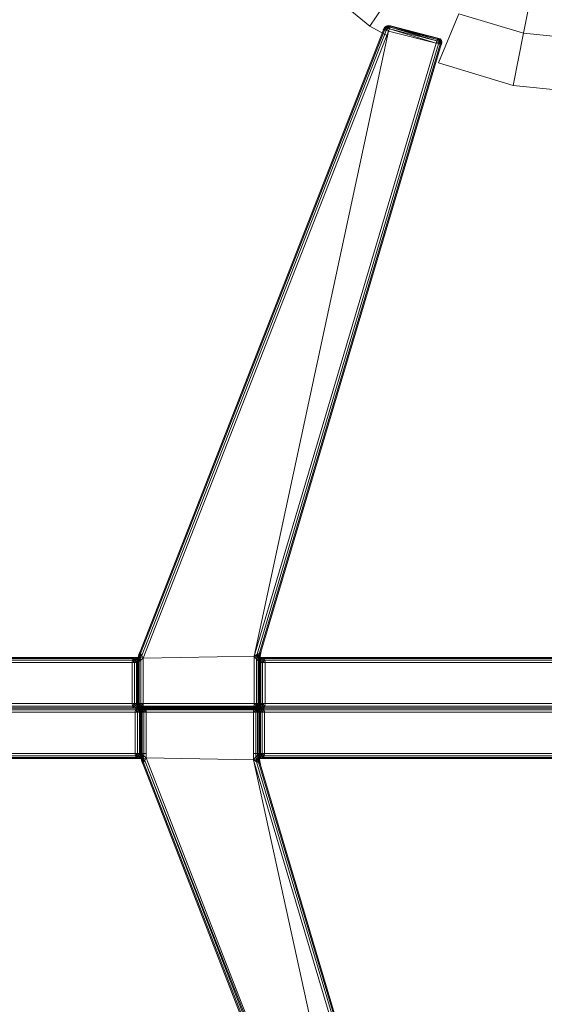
# Model space of a CAD drawing. Header units: millimetres. Extents: x 1 to 3476, y -521 to 159.
# Tile 97 of 130: x 2673 to 2730, y -295 to -187. Entities that reach past the tile are written whole.
import ezdxf

# ---------------------------------------------------------------- set-up
doc = ezdxf.new("R2010")
doc.units = ezdxf.units.MM
doc.layers.add('VG491211CA_dwg', color=8, linetype='Continuous', lineweight=9)

# ---------------------------------------------------------------- blocks, each defined once
blk = doc.blocks.new('VG491211CA_dwg-300031-Poziom 1')
at = {"color": 18, "lineweight": 9}
for p, q in [((136.38, -182.47), (142.98, -187.89)), ((146.22, -183.04), (142.98, -187.89)), ((160.96, -182.94), (159.82, -188.67)), ((152.74, -186.52), (150.51, -191.91)), ((152.74, -186.52), (159.82, -188.67)), ((144.48, -188.28), (117.8, -256.46)), ((144.59, -188.31), (117.87, -256.58)), ((117.99, -256.79), (144.78, -188.36)), ((118.16, -257.09), (145.03, -188.43)), ((145.03, -188.43), (130.3, -256.89)), ((142.98, -187.89), (144.92, -188.93)), ((144.45, -188.27), (144.58, -188.04)), ((144.58, -188.04), (144.45, -188.27)), ((144.45, -188.27), (144.61, -188.06)), ((144.45, -188.27), (144.61, -188.06)), ((144.45, -188.27), (144.48, -188.28)), ((144.48, -188.28), (144.45, -188.27)), ((144.48, -188.28), (144.61, -188.06)), ((144.61, -188.06), (144.48, -188.28)), ((144.48, -188.28), (144.69, -188.12)), ((144.48, -188.28), (144.69, -188.12)), ((144.59, -188.31), (144.48, -188.28)), ((144.58, -188.04), (144.76, -187.89)), ((144.76, -187.89), (144.58, -188.04)), ((144.58, -188.04), (144.77, -187.91)), ((144.58, -188.04), (144.77, -187.91)), ((144.61, -188.06), (144.58, -188.04)), ((144.58, -188.04), (144.61, -188.06)), ((144.69, -188.12), (144.59, -188.31)), ((144.69, -188.12), (144.59, -188.31)), ((144.78, -188.36), (144.59, -188.31)), ((144.61, -188.06), (144.77, -187.91)), ((144.77, -187.91), (144.61, -188.06)), ((144.61, -188.06), (144.8, -187.98)), ((144.61, -188.06), (144.8, -187.98)), ((144.69, -188.12), (144.61, -188.06)), ((144.61, -188.06), (144.69, -188.12)), ((144.8, -187.98), (144.69, -188.12)), ((144.8, -187.98), (144.69, -188.12)), ((144.69, -188.12), (144.88, -188.14)), ((144.78, -188.36), (144.69, -188.12)), ((144.88, -188.14), (144.69, -188.12)), ((144.78, -188.36), (144.69, -188.12)), ((144.98, -187.83), (144.76, -187.89)), ((144.76, -187.89), (144.98, -187.83)), ((144.76, -187.89), (144.77, -187.91)), ((144.77, -187.91), (144.76, -187.89)), ((144.98, -187.83), (144.77, -187.91)), ((144.98, -187.83), (144.77, -187.91)), ((144.98, -187.87), (144.77, -187.91)), ((144.77, -187.91), (144.98, -187.87)), ((144.77, -187.91), (144.8, -187.98)), ((144.8, -187.98), (144.77, -187.91)), ((144.78, -188.36), (144.88, -188.14)), ((144.88, -188.14), (144.78, -188.36)), ((145.03, -188.43), (144.78, -188.36)), ((144.98, -187.87), (144.8, -187.98)), ((144.98, -187.87), (144.8, -187.98)), ((144.99, -187.97), (144.8, -187.98)), ((144.8, -187.98), (144.99, -187.97)), ((144.88, -188.14), (144.8, -187.98)), ((144.88, -188.14), (144.8, -187.98)), ((144.88, -188.14), (144.99, -187.97)), ((144.99, -187.97), (144.88, -188.14)), ((144.88, -188.14), (145.13, -188.18)), ((145.03, -188.43), (144.88, -188.14)), ((145.13, -188.18), (144.88, -188.14)), ((145.03, -188.43), (144.88, -188.14)), ((145.25, -187.86), (144.98, -187.83)), ((144.98, -187.83), (145.25, -187.86)), ((144.98, -187.87), (144.98, -187.83)), ((144.98, -187.83), (144.98, -187.87)), ((145.25, -187.86), (144.98, -187.87)), ((145.25, -187.86), (144.98, -187.87)), ((144.99, -187.97), (144.98, -187.87)), ((145.23, -187.9), (144.98, -187.87)), ((144.98, -187.87), (144.99, -187.97)), ((144.98, -187.87), (145.23, -187.9)), ((145.23, -187.9), (144.99, -187.97)), ((145.23, -187.9), (144.99, -187.97)), ((145.13, -188.18), (144.99, -187.97)), ((145.19, -188), (144.99, -187.97)), ((144.99, -187.97), (145.19, -188)), ((145.13, -188.18), (144.99, -187.97)), ((145.13, -188.18), (145.03, -188.43)), ((145.03, -188.43), (145.13, -188.18)), ((145.03, -188.43), (150.26, -189.76)), ((145.19, -188), (145.13, -188.18)), ((145.13, -188.18), (145.19, -188)), ((145.13, -188.18), (150.33, -189.51)), ((145.13, -188.18), (150.26, -189.76)), ((150.33, -189.51), (145.13, -188.18)), ((150.26, -189.76), (145.13, -188.18)), ((145.23, -187.9), (145.19, -188)), ((145.19, -188), (145.23, -187.9)), ((150.39, -189.33), (145.19, -188)), ((145.19, -188), (150.33, -189.51)), ((145.19, -188), (150.39, -189.33)), ((150.33, -189.51), (145.19, -188)), ((145.25, -187.86), (145.23, -187.9)), ((145.23, -187.9), (145.25, -187.86)), ((150.39, -189.33), (145.23, -187.9)), ((150.42, -189.22), (145.23, -187.9)), ((145.23, -187.9), (150.39, -189.33)), ((145.23, -187.9), (150.42, -189.22)), ((150.43, -189.19), (145.25, -187.86)), ((145.25, -187.86), (150.43, -189.19)), ((159.82, -188.67), (158.68, -194.39)), ((159.82, -188.67), (167.18, -189.39)), ((150.26, -189.76), (130.3, -256.89)), ((150.26, -189.76), (150.33, -189.51)), ((150.26, -189.76), (150.56, -189.59)), ((150.26, -189.76), (150.56, -189.59)), ((150.51, -189.83), (150.26, -189.76)), ((150.33, -189.51), (150.39, -189.33)), ((150.39, -189.33), (150.33, -189.51)), ((150.33, -189.51), (150.58, -189.4)), ((150.33, -189.51), (150.58, -189.4)), ((150.33, -189.51), (150.56, -189.59)), ((150.56, -189.59), (150.33, -189.51)), ((150.39, -189.33), (150.42, -189.22)), ((150.42, -189.22), (150.39, -189.33)), ((150.58, -189.4), (150.39, -189.33)), ((150.39, -189.33), (150.58, -189.4)), ((150.42, -189.22), (150.43, -189.19)), ((150.43, -189.19), (150.42, -189.22)), ((150.64, -189.32), (150.42, -189.22)), ((150.42, -189.22), (150.58, -189.4)), ((150.42, -189.22), (150.58, -189.4)), ((150.42, -189.22), (150.64, -189.32)), ((150.43, -189.19), (150.67, -189.29)), ((150.67, -189.29), (150.43, -189.19)), ((150.43, -189.19), (150.64, -189.32)), ((150.43, -189.19), (150.64, -189.32)), ((150.56, -189.59), (150.51, -189.83)), ((150.51, -189.83), (150.56, -189.59)), ((150.51, -189.83), (150.73, -189.67)), ((150.51, -189.83), (150.73, -189.67)), ((150.58, -189.4), (150.56, -189.59)), ((150.56, -189.59), (150.58, -189.4)), ((150.56, -189.59), (150.73, -189.5)), ((150.56, -189.59), (150.73, -189.5)), ((150.56, -189.59), (150.73, -189.67)), ((150.73, -189.67), (150.56, -189.59)), ((150.64, -189.32), (150.58, -189.4)), ((150.58, -189.4), (150.64, -189.32)), ((150.73, -189.5), (150.58, -189.4)), ((150.58, -189.4), (150.73, -189.5)), ((150.67, -189.29), (150.64, -189.32)), ((150.64, -189.32), (150.67, -189.29)), ((150.8, -189.46), (150.64, -189.32)), ((150.64, -189.32), (150.73, -189.5)), ((150.64, -189.32), (150.73, -189.5)), ((150.64, -189.32), (150.8, -189.46)), ((150.67, -189.29), (150.82, -189.44)), ((150.82, -189.44), (150.67, -189.29)), ((150.67, -189.29), (150.8, -189.46)), ((150.67, -189.29), (150.8, -189.46)), ((150.73, -189.67), (150.69, -189.87)), ((150.69, -189.87), (150.73, -189.67)), ((150.8, -189.46), (150.73, -189.5)), ((150.73, -189.5), (150.8, -189.46)), ((150.73, -189.5), (150.73, -189.67)), ((150.84, -189.66), (150.73, -189.5)), ((150.84, -189.66), (150.73, -189.5)), ((150.73, -189.67), (150.73, -189.5)), ((150.73, -189.67), (150.84, -189.66)), ((150.84, -189.66), (150.73, -189.67)), ((150.8, -189.9), (150.73, -189.67)), ((150.8, -189.9), (150.73, -189.67)), ((150.82, -189.44), (150.8, -189.46)), ((150.8, -189.46), (150.82, -189.44)), ((150.84, -189.66), (150.8, -189.46)), ((150.88, -189.65), (150.8, -189.46)), ((150.8, -189.46), (150.84, -189.66)), ((150.88, -189.65), (150.8, -189.46)), ((150.8, -189.9), (150.84, -189.66)), ((150.84, -189.66), (150.8, -189.9)), ((150.88, -189.65), (150.82, -189.44)), ((150.82, -189.44), (150.88, -189.65)), ((150.88, -189.65), (150.84, -189.91)), ((150.84, -189.91), (150.88, -189.65)), ((150.84, -189.66), (150.88, -189.65)), ((150.88, -189.65), (150.84, -189.66)), ((150.84, -189.91), (150.84, -189.66)), ((150.84, -189.91), (150.84, -189.66)), ((150.51, -189.83), (130.64, -256.67)), ((150.69, -189.87), (130.88, -256.52)), ((131.03, -256.43), (150.8, -189.9)), ((150.69, -189.87), (150.51, -189.83)), ((150.8, -189.9), (150.69, -189.87)), ((150.51, -191.91), (158.68, -194.39)), ((158.68, -194.39), (167.18, -195.23)), ((117.78, -256.42), (117.68, -256.7)), ((117.68, -256.7), (117.78, -256.42)), ((117.8, -256.46), (117.68, -256.7)), ((117.8, -256.46), (117.71, -256.74)), ((117.87, -256.58), (117.71, -256.74)), ((117.78, -256.42), (117.72, -256.7)), ((117.82, -256.41), (117.78, -256.42)), ((117.78, -256.42), (117.8, -256.46)), ((117.87, -256.58), (117.78, -256.82)), ((117.8, -256.46), (117.87, -256.58)), ((117.99, -256.79), (117.87, -256.58)), ((130.88, -256.52), (130.64, -256.67)), ((130.86, -256.74), (130.88, -256.52)), ((130.88, -256.52), (131.03, -256.43)), ((130.97, -256.7), (130.88, -256.52)), ((130.97, -256.7), (131.03, -256.43)), ((131.07, -256.4), (131, -256.69)), ((131, -256.69), (131.07, -256.4)), ((131.04, -256.4), (131, -256.69)), ((131, -256.69), (131.03, -256.43)), ((117.3, -257.01), (40.89, -257.01)), ((40.89, -257.13), (117.11, -257.13)), ((117, -257.31), (40.89, -257.31)), ((40.89, -257.58), (116.96, -257.58)), ((116.96, -257.58), (117, -257.31)), ((116.96, -257.58), (116.96, -262.08)), ((117.22, -257.58), (116.96, -257.58)), ((117, -257.31), (117.11, -257.13)), ((117, -257.31), (117.28, -257.31)), ((117, -257.31), (117.22, -257.58)), ((117.3, -257.01), (117.11, -257.13)), ((117.11, -257.13), (117.43, -257.1)), ((117.11, -257.13), (117.28, -257.31)), ((117.28, -257.31), (117.22, -257.58)), ((117.22, -257.58), (117.22, -262.08)), ((117.41, -257.58), (117.22, -257.58)), ((117.43, -257.1), (117.28, -257.31)), ((117.28, -257.31), (117.46, -257.27)), ((117.28, -257.31), (117.41, -257.58)), ((117.59, -256.98), (117.3, -257.01)), ((117.56, -256.98), (117.3, -257.01)), ((117.3, -257.01), (117.43, -257.1)), ((117.46, -257.27), (117.41, -257.58)), ((117.52, -257.58), (117.41, -257.58)), ((117.41, -257.58), (117.41, -262.08)), ((117.59, -256.98), (117.43, -257.1)), ((117.43, -257.1), (117.62, -256.98)), ((117.43, -257.1), (117.46, -257.27)), ((117.62, -256.98), (117.46, -257.27)), ((117.46, -257.27), (117.62, -256.98)), ((117.46, -257.27), (117.54, -257.28)), ((117.52, -257.58), (117.46, -257.27)), ((117.52, -257.58), (117.54, -257.28)), ((117.52, -262.08), (117.52, -257.58)), ((117.56, -257.58), (117.52, -257.58)), ((117.54, -257.28), (117.62, -256.98)), ((117.54, -257.28), (117.57, -257.28)), ((117.56, -257.58), (117.54, -257.28)), ((117.84, -256.94), (117.56, -256.98)), ((117.56, -256.98), (117.59, -256.98)), ((117.56, -257.58), (117.57, -257.28)), ((117.57, -257.28), (117.56, -257.58)), ((117.6, -257.54), (117.56, -257.58)), ((117.56, -257.58), (117.56, -262.08)), ((117.56, -262.08), (117.56, -257.58)), ((117.57, -257.28), (117.62, -256.98)), ((117.57, -257.28), (117.62, -256.99)), ((117.62, -256.99), (117.57, -257.28)), ((117.57, -257.28), (117.64, -256.99)), ((117.57, -257.28), (117.61, -257.25)), ((117.57, -257.28), (117.6, -257.54)), ((117.8, -256.86), (117.59, -256.98)), ((117.84, -256.94), (117.59, -256.98)), ((117.59, -256.98), (117.62, -256.98)), ((117.61, -257.25), (117.6, -257.54)), ((117.71, -257.45), (117.6, -257.54)), ((117.6, -257.54), (117.6, -262.08)), ((117.64, -256.99), (117.61, -257.25)), ((117.61, -257.25), (117.7, -257)), ((117.61, -257.25), (117.71, -257.2)), ((117.61, -257.25), (117.71, -257.45)), ((117.68, -256.7), (117.62, -256.99)), ((117.62, -256.99), (117.68, -256.7)), ((117.8, -256.7), (117.62, -256.98)), ((117.62, -256.98), (117.8, -256.7)), ((117.62, -256.98), (117.72, -256.7)), ((117.68, -256.7), (117.62, -256.98)), ((117.71, -256.74), (117.62, -256.99)), ((117.62, -256.98), (117.8, -256.86)), ((117.62, -256.98), (117.62, -256.98)), ((117.62, -256.98), (117.62, -256.99)), ((117.62, -256.99), (117.64, -256.99)), ((117.71, -256.74), (117.64, -256.99)), ((117.64, -256.99), (117.7, -257)), ((117.71, -256.74), (117.68, -256.7)), ((117.68, -256.7), (117.72, -256.7)), ((117.71, -256.74), (117.7, -257)), ((117.78, -256.82), (117.7, -257)), ((117.7, -257), (117.71, -257.2)), ((117.83, -257.03), (117.7, -257)), ((117.78, -256.82), (117.71, -256.74)), ((117.71, -257.2), (117.83, -257.03)), ((117.71, -257.2), (117.71, -257.45)), ((117.9, -257.3), (117.71, -257.2)), ((117.71, -257.45), (117.9, -257.3)), ((117.71, -262.08), (117.71, -257.45)), ((117.72, -256.7), (117.8, -256.7)), ((117.99, -256.79), (117.78, -256.82)), ((117.83, -257.03), (117.78, -256.82)), ((117.8, -256.7), (117.8, -256.86)), ((117.84, -256.94), (117.8, -256.86)), ((117.83, -257.03), (117.99, -256.79)), ((117.9, -257.3), (117.83, -257.03)), ((118.16, -257.09), (117.83, -257.03)), ((117.9, -257.3), (118.16, -257.09)), ((117.9, -262.08), (117.9, -257.3)), ((118.16, -257.09), (117.99, -256.79)), ((118.16, -257.09), (130.3, -256.89)), ((118.16, -262.08), (118.16, -257.09)), ((130.64, -256.67), (130.3, -256.89)), ((130.3, -256.89), (130.62, -256.93)), ((130.3, -256.89), (130.57, -257.19)), ((130.3, -256.89), (130.3, -262.08)), ((130.49, -256.83), (130.79, -256.86)), ((130.62, -256.93), (130.57, -257.19)), ((130.57, -257.19), (130.79, -257.18)), ((130.57, -257.19), (130.75, -257.4)), ((130.57, -257.19), (130.57, -262.08)), ((130.64, -256.67), (130.62, -256.93)), ((130.86, -256.74), (130.62, -256.93)), ((130.62, -256.93), (130.83, -256.97)), ((130.62, -256.93), (130.79, -257.18)), ((130.64, -256.67), (130.86, -256.74)), ((130.65, -256.94), (130.79, -256.86)), ((130.92, -256.97), (130.65, -256.94)), ((130.9, -256.98), (130.65, -256.94)), ((130.79, -256.86), (130.72, -256.67)), ((130.75, -257.4), (130.79, -257.18)), ((130.75, -257.4), (130.89, -257.25)), ((130.87, -257.53), (130.75, -257.4)), ((130.75, -257.4), (130.75, -262.08)), ((130.79, -256.86), (130.88, -256.69)), ((130.92, -256.97), (130.79, -256.86)), ((130.79, -256.86), (130.94, -256.98)), ((130.79, -257.18), (130.83, -256.97)), ((130.79, -257.18), (130.92, -256.98)), ((130.79, -257.18), (130.89, -257.25)), ((130.83, -256.97), (130.86, -256.74)), ((130.83, -256.97), (130.92, -256.98)), ((130.97, -256.7), (130.86, -256.74)), ((130.92, -256.98), (130.86, -256.74)), ((130.87, -257.53), (130.89, -257.25)), ((130.87, -257.53), (130.91, -257.28)), ((130.87, -262.08), (130.87, -257.53)), ((130.9, -257.58), (130.87, -257.53)), ((130.94, -256.98), (130.88, -256.69)), ((130.88, -256.69), (130.94, -256.98)), ((130.88, -256.69), (130.96, -256.69)), ((130.89, -257.25), (130.92, -256.98)), ((130.89, -257.25), (130.95, -256.98)), ((130.89, -257.25), (130.91, -257.28)), ((130.9, -256.98), (130.92, -256.97)), ((131.16, -257.01), (130.9, -256.98)), ((130.9, -257.58), (130.91, -257.28)), ((130.91, -257.28), (130.9, -257.58)), ((130.9, -257.58), (130.95, -257.28)), ((130.9, -262.08), (130.9, -257.58)), ((130.9, -257.58), (130.9, -262.08)), ((130.94, -257.58), (130.9, -257.58)), ((130.91, -257.28), (130.95, -256.98)), ((130.95, -256.98), (130.91, -257.28)), ((130.91, -257.28), (130.95, -257.28)), ((130.92, -256.98), (130.97, -256.7)), ((131.07, -257.09), (130.92, -256.97)), ((130.92, -256.97), (130.94, -256.98)), ((131.16, -257.01), (130.92, -256.97)), ((130.92, -256.98), (130.95, -256.98)), ((130.96, -256.69), (130.94, -256.98)), ((130.94, -256.98), (131.07, -257.09)), ((130.94, -256.98), (130.94, -256.98)), ((130.95, -256.98), (130.94, -256.98)), ((131.02, -257.28), (130.94, -256.98)), ((130.94, -256.98), (131.02, -257.28)), ((130.94, -256.98), (130.95, -257.28)), ((130.95, -257.28), (130.94, -257.58)), ((130.94, -257.58), (130.94, -262.08)), ((131.05, -257.58), (130.94, -257.58)), ((131, -256.69), (130.95, -256.98)), ((130.95, -256.98), (131, -256.69)), ((130.96, -256.69), (130.95, -256.98)), ((130.95, -256.98), (130.97, -256.7)), ((130.95, -256.98), (130.95, -257.28)), ((130.95, -257.28), (131.02, -257.28)), ((130.95, -257.28), (131.05, -257.58)), ((130.96, -256.69), (131, -256.69)), ((131, -256.69), (130.97, -256.7)), ((131.02, -257.28), (131.07, -257.09)), ((131.05, -257.58), (131.02, -257.28)), ((131.02, -257.28), (131.19, -257.32)), ((131.05, -257.58), (131.19, -257.32)), ((131.05, -262.08), (131.05, -257.58)), ((131.24, -257.58), (131.05, -257.58)), ((131.16, -257.01), (131.07, -257.09)), ((131.07, -257.09), (131.35, -257.13)), ((131.19, -257.32), (131.07, -257.09)), ((131.35, -257.13), (131.16, -257.01)), ((201.29, -257.01), (131.16, -257.01)), ((131.19, -257.32), (131.35, -257.13)), ((131.19, -257.32), (131.47, -257.31)), ((131.24, -257.58), (131.19, -257.32)), ((131.24, -257.58), (131.47, -257.31)), ((131.24, -262.08), (131.24, -257.58)), ((131.5, -257.58), (131.24, -257.58)), ((201.11, -257.13), (131.35, -257.13)), ((131.35, -257.13), (131.47, -257.31)), ((131.47, -257.31), (201, -257.31)), ((131.47, -257.31), (131.5, -257.58)), ((131.5, -262.08), (131.5, -257.58)), ((131.5, -257.58), (200.96, -257.58)), ((27.48, -262.57), (117.44, -262.57)), ((27.48, -262.76), (117.33, -262.76)), ((27.48, -263.02), (117.29, -263.02)), ((117.11, -262.53), (27.49, -262.53)), ((116.96, -262.08), (40.89, -262.08)), ((40.89, -262.34), (117, -262.34)), ((116.96, -262.08), (117.22, -262.08)), ((117, -262.34), (116.96, -262.08)), ((117.22, -262.08), (117, -262.34)), ((117.11, -262.53), (117, -262.34)), ((117.25, -262.34), (117, -262.34)), ((117.25, -262.34), (117.11, -262.53)), ((117.36, -262.56), (117.11, -262.53)), ((117.22, -262.08), (117.41, -262.08)), ((117.22, -262.08), (117.25, -262.34)), ((117.41, -262.08), (117.25, -262.34)), ((117.45, -262.33), (117.25, -262.34)), ((117.25, -262.34), (117.36, -262.56)), ((117.29, -263.02), (117.33, -262.76)), ((118.49, -263.02), (117.29, -263.02)), ((117.29, -263.02), (117.29, -267.54)), ((117.55, -263.02), (117.29, -263.02)), ((117.33, -262.76), (117.44, -262.57)), ((131.41, -262.76), (117.33, -262.76)), ((117.33, -262.76), (117.58, -262.76)), ((117.33, -262.76), (117.55, -263.02)), ((117.45, -262.33), (117.36, -262.56)), ((117.56, -262.57), (117.36, -262.56)), ((117.36, -262.56), (117.55, -262.65)), ((117.41, -262.08), (117.52, -262.08)), ((117.41, -262.08), (117.45, -262.33)), ((117.56, -262.34), (117.41, -262.08)), ((117.63, -262.46), (117.44, -262.57)), ((117.44, -262.53), (130.9, -262.53)), ((117.44, -262.57), (117.69, -262.55)), ((117.44, -262.57), (130.85, -262.57)), ((117.44, -262.57), (117.58, -262.76)), ((117.56, -262.34), (117.45, -262.33)), ((117.45, -262.33), (117.56, -262.57)), ((117.52, -262.08), (117.56, -262.08)), ((117.56, -262.34), (117.52, -262.08)), ((117.6, -262.34), (117.52, -262.08)), ((117.55, -262.65), (117.56, -262.57)), ((117.55, -262.65), (117.72, -262.65)), ((117.55, -262.65), (117.82, -262.68)), ((117.56, -262.68), (117.55, -262.65)), ((117.58, -262.76), (117.55, -263.02)), ((117.55, -263.02), (117.55, -267.54)), ((117.74, -263.02), (117.55, -263.02)), ((117.56, -262.08), (117.6, -262.08)), ((117.56, -262.08), (117.6, -262.34)), ((117.6, -262.34), (117.56, -262.08)), ((117.56, -262.08), (117.64, -262.33)), ((130.9, -262.34), (117.56, -262.34)), ((117.67, -262.54), (117.56, -262.34)), ((117.56, -262.34), (117.56, -262.57)), ((117.71, -262.53), (117.56, -262.34)), ((117.6, -262.34), (117.56, -262.34)), ((117.67, -262.54), (117.56, -262.57)), ((117.72, -262.65), (117.56, -262.57)), ((130.9, -262.64), (117.56, -262.64)), ((117.56, -262.68), (117.82, -262.68)), ((130.9, -262.68), (117.56, -262.68)), ((117.69, -262.55), (117.58, -262.76)), ((117.58, -262.76), (117.77, -262.77)), ((117.58, -262.76), (117.74, -263.02)), ((117.6, -262.08), (117.71, -262.08)), ((117.6, -262.08), (117.73, -262.29)), ((117.6, -262.08), (117.64, -262.33)), ((117.64, -262.33), (117.6, -262.34)), ((117.6, -262.34), (117.71, -262.53)), ((117.71, -262.53), (117.6, -262.34)), ((117.6, -262.34), (117.73, -262.51)), ((117.89, -262.42), (117.63, -262.46)), ((117.63, -262.42), (131.11, -262.42)), ((117.88, -262.46), (117.63, -262.46)), ((117.63, -262.46), (117.69, -262.55)), ((117.63, -262.46), (130.85, -262.46)), ((117.73, -262.29), (117.64, -262.33)), ((117.64, -262.33), (117.79, -262.46)), ((117.64, -262.33), (117.73, -262.51)), ((117.71, -262.53), (117.67, -262.54)), ((117.72, -262.65), (117.67, -262.54)), ((117.85, -262.65), (117.67, -262.54)), ((117.88, -262.46), (117.69, -262.55)), ((117.69, -262.55), (117.89, -262.54)), ((117.69, -262.55), (117.77, -262.77)), ((117.71, -262.08), (117.9, -262.08)), ((117.73, -262.29), (117.71, -262.08)), ((117.73, -262.51), (117.71, -262.53)), ((117.9, -262.64), (117.71, -262.53)), ((117.71, -262.53), (117.9, -262.64)), ((117.85, -262.65), (117.71, -262.53)), ((117.82, -262.68), (117.72, -262.65)), ((118.01, -262.68), (117.72, -262.65)), ((117.72, -262.65), (117.85, -262.65)), ((117.9, -262.08), (117.73, -262.29)), ((117.79, -262.46), (117.73, -262.29)), ((117.92, -262.33), (117.73, -262.29)), ((117.79, -262.46), (117.73, -262.51)), ((117.73, -262.51), (117.92, -262.61)), ((117.9, -262.64), (117.73, -262.51)), ((117.77, -262.77), (117.74, -263.02)), ((117.74, -263.02), (117.89, -262.77)), ((117.85, -263.02), (117.74, -263.02)), ((117.74, -263.02), (117.74, -267.54)), ((117.89, -262.54), (117.77, -262.77)), ((117.77, -262.77), (117.89, -262.77)), ((117.92, -262.33), (117.79, -262.46)), ((117.92, -262.61), (117.79, -262.46)), ((117.95, -262.51), (117.79, -262.46)), ((117.82, -262.68), (118.01, -262.68)), ((117.85, -262.65), (117.9, -262.64)), ((118.01, -262.68), (117.85, -262.65)), ((118.12, -262.68), (117.85, -262.65)), ((117.85, -263.02), (117.93, -262.76)), ((117.85, -263.02), (117.89, -262.77)), ((117.85, -267.54), (117.85, -263.02)), ((117.89, -263.02), (117.85, -263.02)), ((118.15, -262.42), (117.88, -262.46)), ((117.89, -262.42), (117.88, -262.46)), ((118.05, -262.45), (117.88, -262.46)), ((117.88, -262.46), (117.89, -262.54)), ((118.15, -262.42), (117.89, -262.42)), ((117.89, -262.54), (118.05, -262.45)), ((117.89, -262.54), (118, -262.56)), ((117.89, -262.77), (117.89, -262.54)), ((117.89, -262.77), (118, -262.56)), ((117.89, -262.77), (118.04, -262.57)), ((117.89, -263.02), (117.93, -262.76)), ((117.93, -262.76), (117.89, -263.02)), ((117.89, -262.77), (117.93, -262.76)), ((117.89, -263.02), (117.97, -262.78)), ((117.89, -263.02), (117.89, -267.54)), ((117.93, -263.02), (117.89, -263.02)), ((117.89, -267.54), (117.89, -263.02)), ((117.9, -262.08), (118.16, -262.08)), ((117.92, -262.33), (117.9, -262.08)), ((117.9, -262.64), (117.92, -262.61)), ((118.16, -262.68), (117.9, -262.64)), ((117.9, -262.64), (118.16, -262.68)), ((118.12, -262.68), (117.9, -262.64)), ((118.16, -262.08), (117.92, -262.33)), ((117.95, -262.51), (117.92, -262.33)), ((118.16, -262.34), (117.92, -262.33)), ((117.92, -262.61), (117.95, -262.51)), ((117.92, -262.61), (118.16, -262.64)), ((118.16, -262.68), (117.92, -262.61)), ((117.93, -262.76), (118.04, -262.57)), ((118.04, -262.57), (117.93, -262.76)), ((117.93, -262.76), (118.06, -262.59)), ((117.93, -262.76), (117.97, -262.78)), ((117.97, -262.78), (117.93, -263.02)), ((117.93, -263.02), (118.06, -262.82)), ((117.93, -263.02), (117.93, -267.57)), ((118.04, -263.02), (117.93, -263.02)), ((118.16, -262.34), (117.95, -262.51)), ((118.16, -262.64), (117.95, -262.51)), ((118.16, -262.53), (117.95, -262.51)), ((118.06, -262.59), (117.97, -262.78)), ((117.97, -262.78), (118.12, -262.65)), ((117.97, -262.78), (118.06, -262.82)), ((118, -262.56), (118.05, -262.45)), ((118, -262.56), (118.17, -262.46)), ((118, -262.56), (118.04, -262.57)), ((118.01, -262.68), (118.12, -262.68)), ((118.23, -262.46), (118.04, -262.57)), ((118.04, -262.57), (118.23, -262.46)), ((118.04, -262.57), (118.17, -262.46)), ((118.04, -262.57), (118.06, -262.59)), ((118.04, -263.02), (118.06, -262.82)), ((118.04, -267.66), (118.04, -263.02)), ((118.23, -263.02), (118.04, -263.02)), ((118.05, -262.45), (118.34, -262.42)), ((118.15, -262.42), (118.05, -262.45)), ((118.17, -262.46), (118.05, -262.45)), ((118.23, -262.46), (118.06, -262.59)), ((118.25, -262.5), (118.06, -262.59)), ((118.06, -262.59), (118.12, -262.65)), ((118.06, -262.82), (118.12, -262.65)), ((118.06, -262.82), (118.25, -262.78)), ((118.23, -263.02), (118.06, -262.82)), ((118.25, -262.5), (118.12, -262.65)), ((118.12, -262.65), (118.28, -262.59)), ((118.25, -262.78), (118.12, -262.65)), ((118.12, -262.68), (118.16, -262.68)), ((118.34, -262.42), (118.15, -262.42)), ((118.16, -262.08), (118.16, -262.34)), ((130.3, -262.08), (118.16, -262.08)), ((130.3, -262.34), (118.16, -262.34)), ((118.16, -262.34), (118.16, -262.53)), ((130.3, -262.53), (118.16, -262.53)), ((118.16, -262.53), (118.16, -262.64)), ((118.16, -262.64), (130.3, -262.64)), ((118.16, -262.64), (118.16, -262.68)), ((118.16, -262.68), (130.3, -262.68)), ((118.17, -262.46), (118.34, -262.42)), ((118.17, -262.46), (118.45, -262.42)), ((118.23, -262.46), (118.17, -262.46)), ((118.49, -262.42), (118.23, -262.46)), ((118.23, -262.46), (118.49, -262.42)), ((118.23, -262.46), (118.45, -262.42)), ((118.25, -262.5), (118.23, -262.46)), ((118.23, -263.02), (118.25, -262.78)), ((118.23, -267.81), (118.23, -263.02)), ((118.49, -263.02), (118.23, -263.02)), ((118.49, -262.42), (118.25, -262.5)), ((118.49, -262.46), (118.25, -262.5)), ((118.28, -262.59), (118.25, -262.5)), ((118.25, -262.78), (118.28, -262.59)), ((118.25, -262.78), (118.49, -262.76)), ((118.49, -263.02), (118.25, -262.78)), ((118.49, -262.46), (118.28, -262.59)), ((118.28, -262.59), (118.49, -262.57)), ((118.49, -262.76), (118.28, -262.59)), ((118.45, -262.42), (118.34, -262.42)), ((118.49, -262.42), (118.45, -262.42)), ((130.24, -262.42), (118.49, -262.42)), ((118.49, -262.42), (118.49, -262.46)), ((130.24, -262.46), (118.49, -262.46)), ((118.49, -262.46), (118.49, -262.57)), ((118.49, -262.57), (130.24, -262.57)), ((118.49, -262.57), (118.49, -262.76)), ((118.49, -262.76), (130.24, -262.76)), ((118.49, -262.76), (118.49, -263.02)), ((118.49, -268.03), (118.49, -263.02)), ((118.49, -263.02), (130.24, -263.02)), ((130.24, -262.42), (130.51, -262.46)), ((130.51, -262.46), (130.24, -262.42)), ((130.24, -262.46), (130.24, -262.42)), ((130.24, -262.42), (130.49, -262.5)), ((130.28, -262.42), (130.24, -262.42)), ((130.24, -262.57), (130.24, -262.46)), ((130.49, -262.5), (130.24, -262.46)), ((130.24, -262.46), (130.45, -262.59)), ((130.24, -262.76), (130.24, -262.57)), ((130.24, -262.57), (130.45, -262.59)), ((130.24, -262.76), (130.45, -262.59)), ((130.24, -263.02), (130.24, -262.76)), ((130.24, -262.76), (130.49, -262.78)), ((130.24, -263.02), (130.49, -262.78)), ((130.51, -263.02), (130.24, -263.02)), ((130.24, -263.02), (130.24, -268.23)), ((131.44, -263.02), (130.24, -263.02)), ((130.28, -262.42), (130.56, -262.46)), ((130.39, -262.42), (130.28, -262.42)), ((130.28, -262.42), (130.51, -262.46)), ((130.3, -262.08), (130.57, -262.08)), ((130.3, -262.34), (130.3, -262.08)), ((130.3, -262.08), (130.55, -262.33)), ((130.55, -262.33), (130.3, -262.34)), ((130.3, -262.53), (130.3, -262.34)), ((130.3, -262.34), (130.51, -262.51)), ((130.51, -262.51), (130.3, -262.53)), ((130.3, -262.64), (130.51, -262.51)), ((130.3, -262.64), (130.3, -262.53)), ((130.3, -262.64), (130.55, -262.61)), ((130.3, -262.68), (130.55, -262.61)), ((130.3, -262.68), (130.3, -262.64)), ((130.3, -262.68), (130.57, -262.64)), ((130.57, -262.64), (130.3, -262.68)), ((130.3, -262.68), (130.34, -262.68)), ((130.57, -262.64), (130.34, -262.68)), ((130.62, -262.65), (130.34, -262.68)), ((130.34, -262.68), (130.45, -262.68)), ((130.58, -262.42), (130.39, -262.42)), ((130.39, -262.42), (130.69, -262.45)), ((130.39, -262.42), (130.56, -262.46)), ((130.49, -262.5), (130.45, -262.59)), ((130.45, -262.59), (130.62, -262.65)), ((130.45, -262.59), (130.49, -262.78)), ((130.75, -262.65), (130.45, -262.68)), ((130.62, -262.65), (130.45, -262.68)), ((130.45, -262.68), (130.64, -262.68)), ((130.51, -262.46), (130.49, -262.5)), ((130.68, -262.59), (130.49, -262.5)), ((130.49, -262.5), (130.62, -262.65)), ((130.49, -262.78), (130.62, -262.65)), ((130.49, -262.78), (130.68, -262.82)), ((130.49, -262.78), (130.51, -263.02)), ((130.55, -262.33), (130.51, -262.51)), ((130.68, -262.46), (130.51, -262.51)), ((130.51, -262.46), (130.69, -262.57)), ((130.69, -262.57), (130.51, -262.46)), ((130.51, -262.46), (130.68, -262.59)), ((130.56, -262.46), (130.51, -262.46)), ((130.51, -262.51), (130.55, -262.61)), ((130.51, -263.02), (130.68, -262.82)), ((130.69, -263.02), (130.51, -263.02)), ((130.51, -263.02), (130.51, -267.92)), ((130.57, -262.08), (130.55, -262.33)), ((130.73, -262.29), (130.55, -262.33)), ((130.55, -262.33), (130.68, -262.46)), ((130.55, -262.61), (130.68, -262.46)), ((130.55, -262.61), (130.73, -262.51)), ((130.55, -262.61), (130.57, -262.64)), ((130.69, -262.45), (130.56, -262.46)), ((130.56, -262.46), (130.73, -262.56)), ((130.56, -262.46), (130.69, -262.57)), ((130.57, -262.08), (130.75, -262.08)), ((130.57, -262.08), (130.73, -262.29)), ((130.57, -262.64), (130.73, -262.51)), ((130.57, -262.64), (130.75, -262.53)), ((130.75, -262.53), (130.57, -262.64)), ((130.57, -262.64), (130.62, -262.65)), ((130.86, -262.46), (130.58, -262.42)), ((130.58, -262.42), (130.69, -262.45)), ((130.84, -262.42), (130.58, -262.42)), ((130.75, -262.53), (130.62, -262.65)), ((130.79, -262.54), (130.62, -262.65)), ((130.62, -262.65), (130.68, -262.59)), ((130.62, -262.65), (130.75, -262.65)), ((130.62, -262.65), (130.68, -262.82)), ((130.77, -262.78), (130.62, -262.65)), ((130.64, -262.68), (130.75, -262.65)), ((130.64, -262.68), (130.92, -262.65)), ((130.64, -262.68), (130.9, -262.68)), ((130.73, -262.29), (130.68, -262.46)), ((130.83, -262.33), (130.68, -262.46)), ((130.73, -262.51), (130.68, -262.46)), ((130.68, -262.59), (130.69, -262.57)), ((130.77, -262.78), (130.68, -262.59)), ((130.81, -262.76), (130.68, -262.59)), ((130.68, -262.82), (130.77, -262.78)), ((130.68, -262.82), (130.69, -263.02)), ((130.81, -263.02), (130.68, -262.82)), ((130.86, -262.46), (130.69, -262.45)), ((130.69, -262.45), (130.84, -262.54)), ((130.69, -262.45), (130.73, -262.56)), ((130.69, -262.57), (130.73, -262.56)), ((130.81, -262.76), (130.69, -262.57)), ((130.69, -262.57), (130.81, -262.76)), ((130.69, -262.57), (130.85, -262.77)), ((130.69, -263.02), (130.69, -267.71)), ((130.81, -263.02), (130.69, -263.02)), ((130.87, -262.08), (130.73, -262.29)), ((130.75, -262.08), (130.73, -262.29)), ((130.83, -262.33), (130.73, -262.29)), ((130.73, -262.51), (130.83, -262.33)), ((130.87, -262.34), (130.73, -262.51)), ((130.75, -262.53), (130.73, -262.51)), ((130.73, -262.56), (130.84, -262.54)), ((130.73, -262.56), (130.85, -262.77)), ((130.75, -262.08), (130.87, -262.08)), ((130.87, -262.34), (130.75, -262.53)), ((130.75, -262.53), (130.87, -262.34)), ((130.9, -262.34), (130.75, -262.53)), ((130.79, -262.54), (130.75, -262.53)), ((130.79, -262.54), (130.75, -262.65)), ((130.9, -262.57), (130.75, -262.65)), ((130.75, -262.65), (130.92, -262.65)), ((130.77, -262.78), (130.81, -262.76)), ((130.81, -263.02), (130.77, -262.78)), ((130.84, -263.02), (130.77, -262.78)), ((130.9, -262.34), (130.79, -262.54)), ((130.9, -262.57), (130.79, -262.54)), ((130.84, -263.02), (130.81, -262.76)), ((130.81, -262.76), (130.84, -263.02)), ((130.81, -262.76), (130.85, -262.77)), ((130.81, -262.76), (130.88, -263.02)), ((130.81, -267.58), (130.81, -263.02)), ((130.84, -263.02), (130.81, -263.02)), ((130.83, -262.33), (130.87, -262.08)), ((130.9, -262.08), (130.83, -262.33)), ((130.87, -262.34), (130.83, -262.33)), ((131.11, -262.46), (130.84, -262.42)), ((130.84, -262.42), (130.86, -262.46)), ((130.86, -262.46), (130.84, -262.54)), ((130.84, -262.54), (131.04, -262.55)), ((130.85, -262.77), (130.84, -262.54)), ((130.96, -262.77), (130.84, -262.54)), ((130.84, -267.54), (130.84, -263.02)), ((130.84, -263.02), (130.84, -267.54)), ((130.88, -263.02), (130.84, -263.02)), ((130.85, -262.77), (130.96, -262.77)), ((130.85, -262.77), (130.99, -263.02)), ((130.85, -262.77), (130.88, -263.02)), ((131.04, -262.55), (130.86, -262.46)), ((131.11, -262.46), (130.86, -262.46)), ((130.9, -262.08), (130.87, -262.34)), ((130.87, -262.34), (130.9, -262.08)), ((130.87, -262.08), (130.9, -262.08)), ((130.94, -262.08), (130.87, -262.34)), ((130.9, -262.34), (130.87, -262.34)), ((130.88, -263.02), (130.88, -267.54)), ((130.99, -263.02), (130.88, -263.02)), ((130.9, -262.08), (130.94, -262.08)), ((131.05, -262.08), (130.9, -262.34)), ((130.94, -262.08), (130.9, -262.34)), ((130.9, -262.57), (131.02, -262.33)), ((131.02, -262.33), (130.9, -262.34)), ((130.9, -262.34), (130.9, -262.57)), ((131.1, -262.56), (130.9, -262.57)), ((130.92, -262.65), (130.9, -262.57)), ((130.9, -262.68), (131.17, -262.64)), ((130.9, -262.68), (130.92, -262.65)), ((130.92, -262.65), (131.1, -262.56)), ((130.92, -262.65), (131.17, -262.64)), ((130.94, -262.08), (131.05, -262.08)), ((130.96, -262.77), (131.04, -262.55)), ((130.96, -262.77), (131.15, -262.76)), ((130.99, -263.02), (130.96, -262.77)), ((130.99, -263.02), (131.15, -262.76)), ((130.99, -267.54), (130.99, -263.02)), ((131.18, -263.02), (130.99, -263.02)), ((131.02, -262.33), (131.05, -262.08)), ((131.1, -262.56), (131.02, -262.33)), ((131.21, -262.34), (131.02, -262.33)), ((131.11, -262.46), (131.04, -262.55)), ((131.04, -262.55), (131.29, -262.57)), ((131.15, -262.76), (131.04, -262.55)), ((131.05, -262.08), (131.24, -262.08)), ((131.21, -262.34), (131.05, -262.08)), ((131.1, -262.56), (131.21, -262.34)), ((131.35, -262.53), (131.1, -262.56)), ((131.17, -262.64), (131.1, -262.56)), ((131.15, -262.76), (131.29, -262.57)), ((131.15, -262.76), (131.41, -262.76)), ((131.18, -263.02), (131.15, -262.76)), ((131.18, -263.02), (131.41, -262.76)), ((131.18, -267.54), (131.18, -263.02)), ((131.44, -263.02), (131.18, -263.02)), ((131.21, -262.34), (131.24, -262.08)), ((131.35, -262.53), (131.21, -262.34)), ((131.47, -262.34), (131.21, -262.34)), ((131.24, -262.08), (131.5, -262.08)), ((131.47, -262.34), (131.24, -262.08)), ((200.9, -262.57), (131.29, -262.57)), ((131.29, -262.57), (131.41, -262.76)), ((131.47, -262.34), (131.35, -262.53)), ((131.35, -262.53), (201.11, -262.53)), ((131.41, -262.76), (200.79, -262.76)), ((131.41, -262.76), (131.44, -263.02)), ((131.44, -267.54), (131.44, -263.02)), ((131.44, -263.02), (200.75, -263.02)), ((131.5, -262.08), (131.47, -262.34)), ((201, -262.34), (131.47, -262.34)), ((200.96, -262.08), (131.5, -262.08)), ((117.33, -267.8), (27.48, -267.8)), ((117.29, -267.54), (40.68, -267.54)), ((117.44, -267.99), (40.68, -267.99)), ((40.69, -268.1), (117.63, -268.1)), ((117.29, -267.54), (118.49, -267.54)), ((117.29, -267.54), (117.55, -267.54)), ((117.33, -267.8), (117.29, -267.54)), ((117.55, -267.54), (117.33, -267.8)), ((117.44, -267.99), (117.33, -267.8)), ((117.61, -267.8), (117.33, -267.8)), ((117.61, -267.8), (117.44, -267.99)), ((117.76, -268.02), (117.44, -267.99)), ((117.44, -267.99), (117.63, -268.1)), ((117.55, -267.54), (117.74, -267.54)), ((117.55, -267.54), (117.61, -267.8)), ((117.74, -267.54), (117.61, -267.8)), ((117.61, -267.8), (117.76, -268.02)), ((117.79, -267.84), (117.61, -267.8)), ((117.63, -268.1), (117.76, -268.02)), ((117.63, -268.1), (117.92, -268.13)), ((117.63, -268.1), (117.9, -268.14)), ((117.74, -267.54), (117.85, -267.54)), ((117.74, -267.54), (117.79, -267.84)), ((117.79, -267.84), (117.76, -268.02)), ((117.95, -268.13), (117.76, -268.02)), ((117.76, -268.02), (117.92, -268.13)), ((117.85, -267.54), (117.79, -267.84)), ((117.79, -267.84), (117.95, -268.13)), ((117.95, -268.13), (117.79, -267.84)), ((117.87, -267.84), (117.79, -267.84)), ((117.85, -267.54), (117.89, -267.54)), ((117.87, -267.84), (117.85, -267.54)), ((117.89, -267.54), (117.87, -267.84)), ((117.95, -268.13), (117.87, -267.84)), ((117.9, -267.84), (117.87, -267.84)), ((117.89, -267.54), (117.93, -267.57)), ((117.89, -267.54), (117.9, -267.84)), ((117.9, -267.84), (117.89, -267.54)), ((117.93, -267.57), (117.9, -267.84)), ((117.9, -267.84), (117.94, -268.13)), ((117.94, -268.13), (117.9, -267.84)), ((117.94, -267.86), (117.9, -267.84)), ((117.9, -267.84), (117.97, -268.12)), ((117.9, -267.84), (117.95, -268.13)), ((117.9, -268.14), (117.92, -268.13)), ((117.9, -268.14), (118.18, -268.18)), ((117.92, -268.13), (117.95, -268.13)), ((117.92, -268.13), (118.13, -268.25)), ((117.92, -268.13), (118.18, -268.18)), ((117.93, -267.57), (118.04, -267.66)), ((117.93, -267.57), (117.94, -267.86)), ((118.04, -267.66), (117.94, -267.86)), ((118.04, -267.92), (117.94, -267.86)), ((117.94, -267.86), (118.03, -268.11)), ((117.94, -267.86), (117.97, -268.12)), ((117.97, -268.12), (117.94, -268.13)), ((118.01, -268.41), (117.94, -268.13)), ((117.94, -268.13), (118.01, -268.41)), ((117.94, -268.13), (117.95, -268.13)), ((117.94, -268.13), (118.04, -268.38)), ((118.13, -268.25), (117.95, -268.13)), ((117.95, -268.13), (117.95, -268.13)), ((117.95, -268.13), (118.13, -268.41)), ((118.13, -268.41), (117.95, -268.13)), ((118.05, -268.41), (117.95, -268.13)), ((118.01, -268.41), (117.95, -268.13)), ((118.03, -268.11), (117.97, -268.12)), ((117.97, -268.12), (118.04, -268.38)), ((118.01, -268.41), (118.04, -268.38)), ((118.11, -268.7), (118.01, -268.41)), ((118.01, -268.41), (118.11, -268.7)), ((118.05, -268.41), (118.01, -268.41)), ((118.01, -268.41), (118.13, -268.65)), ((118.04, -267.92), (118.03, -268.11)), ((118.16, -268.09), (118.03, -268.11)), ((118.03, -268.11), (118.11, -268.29)), ((118.04, -268.38), (118.03, -268.11)), ((118.23, -267.81), (118.04, -267.66)), ((118.04, -267.66), (118.04, -267.92)), ((118.23, -267.81), (118.04, -267.92)), ((118.16, -268.09), (118.04, -267.92)), ((118.04, -268.38), (118.11, -268.29)), ((118.04, -268.38), (118.2, -268.53)), ((118.04, -268.38), (118.13, -268.65)), ((118.13, -268.41), (118.05, -268.41)), ((118.11, -268.7), (118.05, -268.41)), ((118.11, -268.29), (118.16, -268.09)), ((118.11, -268.29), (118.2, -268.53)), ((118.32, -268.32), (118.11, -268.29)), ((118.18, -268.18), (118.13, -268.25)), ((118.13, -268.25), (118.13, -268.41)), ((118.16, -268.09), (118.23, -267.81)), ((118.49, -268.03), (118.16, -268.09)), ((118.32, -268.32), (118.16, -268.09)), ((118.2, -268.53), (118.32, -268.32)), ((118.49, -268.03), (118.23, -267.81)), ((118.32, -268.32), (118.49, -268.03)), ((144.94, -336.75), (118.32, -268.32)), ((145.2, -336.68), (118.32, -268.32)), ((145.2, -336.68), (118.49, -268.03)), ((130.24, -268.23), (118.49, -268.03)), ((130.24, -267.54), (131.44, -267.54)), ((130.51, -267.92), (130.24, -268.23)), ((130.24, -268.23), (130.56, -268.18)), ((130.24, -268.23), (130.58, -268.44)), ((130.24, -268.23), (150.24, -335.35)), ((130.24, -268.23), (145.2, -336.68)), ((130.74, -268.25), (130.44, -268.29)), ((130.69, -267.71), (130.51, -267.92)), ((130.51, -267.92), (130.74, -267.93)), ((130.51, -267.92), (130.56, -268.18)), ((130.74, -267.93), (130.56, -268.18)), ((130.56, -268.18), (130.78, -268.15)), ((130.56, -268.18), (130.8, -268.37)), ((130.56, -268.18), (130.58, -268.44)), ((130.58, -268.44), (130.8, -268.37)), ((130.58, -268.44), (130.82, -268.59)), ((130.58, -268.44), (150.5, -335.29)), ((130.6, -268.18), (130.87, -268.14)), ((130.6, -268.18), (130.86, -268.14)), ((130.6, -268.18), (130.74, -268.25)), ((130.66, -268.45), (130.74, -268.25)), ((130.69, -267.71), (130.81, -267.58)), ((130.74, -267.93), (130.69, -267.71)), ((130.83, -267.86), (130.69, -267.71)), ((130.83, -267.86), (130.74, -267.93)), ((130.78, -268.15), (130.74, -267.93)), ((130.86, -268.14), (130.74, -267.93)), ((130.74, -268.25), (131.01, -268.02)), ((130.88, -268.14), (130.74, -268.25)), ((130.74, -268.25), (130.87, -268.14)), ((130.82, -268.42), (130.74, -268.25)), ((130.86, -268.14), (130.78, -268.15)), ((130.8, -268.37), (130.78, -268.15)), ((130.8, -268.37), (130.86, -268.14)), ((130.82, -268.59), (130.8, -268.37)), ((130.8, -268.37), (130.91, -268.41)), ((130.81, -267.58), (130.84, -267.54)), ((130.83, -267.86), (130.81, -267.58)), ((130.86, -267.84), (130.81, -267.58)), ((130.88, -268.13), (130.82, -268.42)), ((130.82, -268.42), (130.88, -268.14)), ((130.82, -268.59), (130.91, -268.41)), ((130.9, -268.42), (130.82, -268.42)), ((130.86, -267.84), (130.83, -267.86)), ((130.86, -268.14), (130.83, -267.86)), ((130.89, -268.13), (130.83, -267.86)), ((130.84, -267.54), (130.86, -267.84)), ((130.86, -267.84), (130.84, -267.54)), ((130.84, -267.54), (130.88, -267.54)), ((130.84, -267.54), (130.89, -267.83)), ((130.89, -267.83), (130.86, -267.84)), ((130.86, -267.84), (130.89, -268.13)), ((130.89, -268.13), (130.86, -267.84)), ((130.86, -268.14), (131.11, -268.1)), ((130.89, -268.13), (130.86, -268.14)), ((130.86, -268.14), (130.87, -268.14)), ((130.91, -268.41), (130.86, -268.14)), ((130.87, -268.14), (131.01, -268.02)), ((130.87, -268.14), (131.11, -268.1)), ((130.88, -267.54), (130.99, -267.54)), ((130.88, -267.54), (130.89, -267.83)), ((130.89, -267.83), (130.88, -268.13)), ((130.88, -268.14), (130.97, -267.84)), ((130.97, -267.84), (130.88, -268.13)), ((131.01, -268.02), (130.88, -268.14)), ((130.88, -268.14), (130.88, -268.13)), ((130.88, -268.13), (130.9, -268.42)), ((130.88, -268.13), (130.89, -268.13)), ((130.99, -267.54), (130.89, -267.83)), ((130.97, -267.84), (130.89, -267.83)), ((130.89, -267.83), (130.89, -268.13)), ((130.94, -268.42), (130.89, -268.13)), ((130.89, -268.13), (130.94, -268.42)), ((130.91, -268.41), (130.89, -268.13)), ((130.89, -268.13), (130.9, -268.42)), ((130.94, -268.42), (130.9, -268.42)), ((130.91, -268.41), (130.94, -268.42)), ((130.97, -268.68), (130.91, -268.41)), ((131.02, -268.71), (130.94, -268.42)), ((130.94, -268.42), (131.02, -268.71)), ((130.97, -268.68), (130.94, -268.42)), ((130.94, -268.42), (130.98, -268.71)), ((130.97, -267.84), (130.99, -267.54)), ((131.13, -267.8), (130.97, -267.84)), ((131.01, -268.02), (130.97, -267.84)), ((130.99, -267.54), (131.18, -267.54)), ((131.13, -267.8), (130.99, -267.54)), ((131.01, -268.02), (131.13, -267.8)), ((131.3, -267.99), (131.01, -268.02)), ((131.11, -268.1), (131.3, -267.99)), ((131.11, -268.1), (201.09, -268.1)), ((131.13, -267.8), (131.18, -267.54)), ((131.3, -267.99), (131.13, -267.8)), ((131.41, -267.8), (131.13, -267.8)), ((131.18, -267.54), (131.44, -267.54)), ((131.41, -267.8), (131.18, -267.54)), ((131.41, -267.8), (131.3, -267.99)), ((131.3, -267.99), (200.9, -267.99)), ((131.44, -267.54), (131.41, -267.8)), ((200.79, -267.8), (131.41, -267.8)), ((200.75, -267.54), (131.44, -267.54)), ((118.13, -268.65), (118.11, -268.7)), ((118.11, -268.7), (118.15, -268.7)), ((118.2, -268.53), (118.13, -268.65)), ((118.13, -268.65), (144.65, -336.83)), ((144.76, -336.8), (118.2, -268.53)), ((150.68, -335.24), (130.82, -268.59)), ((130.97, -268.68), (130.82, -268.59)), ((150.79, -335.21), (130.97, -268.68))]:
    blk.add_line(p, q, dxfattribs=at)

msp = doc.modelspace()

# ---------------------------------------------------------------- block references
at = {"layer": 'VG491211CA_dwg', "color": 18}
msp.add_blockref('VG491211CA_dwg-300031-Poziom 1', (2568.19, 0), dxfattribs=at)

doc.saveas('drawing.dxf')
